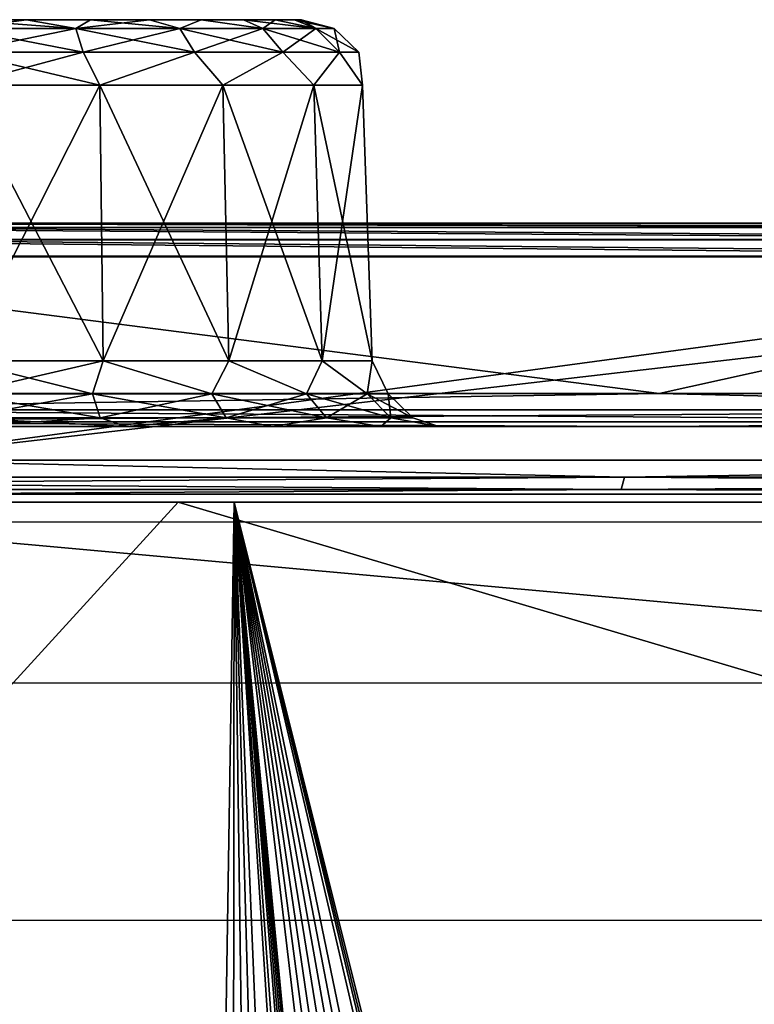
# Model space of a CAD drawing. Header units: millimetres. Extents: x -125 to 125, y -46 to 12.
# Tile 81 of 113: x 28.94 to 34.36, y 5.24 to 12.5. Entities that reach past the tile are written whole.
import ezdxf

# ---------------------------------------------------------------- set-up
doc = ezdxf.new("R2010")
doc.units = ezdxf.units.MM
doc.header["$LTSCALE"] = 26.699852
for name, color, linetype in [('1', 7, 'CONTINUOUS'), ('12', 7, 'CONTINUOUS'), ('180', 7, 'CONTINUOUS'), ('182', 7, 'CONTINUOUS'), ('183', 7, 'CONTINUOUS'), ('2', 7, 'CONTINUOUS'), ('25', 7, 'CONTINUOUS'), ('3', 7, 'CONTINUOUS'), ('35', 7, 'CONTINUOUS'), ('36', 7, 'CONTINUOUS'), ('4', 7, 'CONTINUOUS'), ('5', 7, 'CONTINUOUS'), ('54', 7, 'CONTINUOUS'), ('6', 7, 'CONTINUOUS'), ('67', 7, 'CONTINUOUS'), ('89', 7, 'CONTINUOUS'), ('90', 7, 'CONTINUOUS'), ('93', 7, 'CONTINUOUS'), ('94', 7, 'CONTINUOUS'), ('95', 7, 'CONTINUOUS'), ('97', 7, 'CONTINUOUS'), ('98', 7, 'CONTINUOUS')]:
    doc.layers.add(name, color=color, linetype=linetype)

msp = doc.modelspace()

# ---------------------------------------------------------------- linework, layer by layer
at = {"layer": '1', "linetype": 'Continuous'}
for points in [[(40.7359, 11, -118.0725), (-40.7359, 11, -118.0725), (0, 11, -117.6435), (40.7359, 11, -118.0725)], [(27.4376, 11, -121.8512), (-40.7359, 11, -118.0725), (40.7359, 11, -118.0725), (27.4376, 11, -121.8512)], [(-27.382, 11, 121.6075), (40.6533, 11, 117.8366), (-40.6533, 11, 117.8366), (-27.382, 11, 121.6075)], [(-40.6533, 11, 117.8366), (40.6533, 11, 117.8366), (0, 11, 117.6435), (-40.6533, 11, 117.8366)], [(27.3821, 11, 121.6075), (40.6533, 11, 117.8366), (-27.382, 11, 121.6075), (27.3821, 11, 121.6075)], [(12.9906, 11, -116.9241), (40.7359, 11, -118.0725), (0, 11, -117.6435), (12.9906, 11, -116.9241)], [(0, 11, 117.6435), (40.6533, 11, 117.8366), (12.9907, 11, 116.9241), (0, 11, 117.6435)], [(25.8224, 11, -114.7746), (40.7359, 11, -118.0725), (12.9906, 11, -116.9241), (25.8224, 11, -114.7746)], [(40.6533, 11, 117.8366), (53.4265, 11, 112.6222), (12.9907, 11, 116.9241), (40.6533, 11, 117.8366)], [(12.9907, 11, 116.9241), (53.4265, 11, 112.6222), (25.8225, 11, 114.7746), (12.9907, 11, 116.9241)], [(38.3384, 11, -111.2212), (53.535, 11, -112.8474), (25.8224, 11, -114.7746), (38.3384, 11, -111.2212)], [(53.535, 11, -112.8474), (40.7359, 11, -118.0725), (25.8224, 11, -114.7746), (53.535, 11, -112.8474)], [(25.8225, 11, 114.7746), (53.4265, 11, 112.6222), (38.3385, 11, 111.2212), (25.8225, 11, 114.7746)]]:
    msp.add_3dface(points, dxfattribs=at)
at = {"layer": '12', "linetype": 'Continuous'}
for points in [[(28.991, 12.5, 28.3868), (28.5, 12.5, 28.3385), (28.991, 12.5, 33.3245), (28.991, 12.5, 28.3868)], [(28.5, 12.5, 28.3385), (28.5, 12.5, 33.3728), (28.991, 12.5, 33.3245), (28.5, 12.5, 28.3385)], [(29.4632, 12.5, 28.5301), (28.991, 12.5, 28.3868), (29.4632, 12.5, 33.1812), (29.4632, 12.5, 28.5301)], [(29.4632, 12.5, 33.1812), (28.991, 12.5, 28.3868), (28.991, 12.5, 33.3245), (29.4632, 12.5, 33.1812)], [(29.8984, 12.5, 32.9486), (29.4632, 12.5, 28.5301), (29.4632, 12.5, 33.1812), (29.8984, 12.5, 32.9486)], [(29.8984, 12.5, 28.7627), (29.4632, 12.5, 28.5301), (29.8984, 12.5, 32.9486), (29.8984, 12.5, 28.7627)], [(30.2799, 12.5, 29.0757), (29.8984, 12.5, 28.7627), (30.2799, 12.5, 32.6356), (30.2799, 12.5, 29.0757)], [(30.2799, 12.5, 32.6356), (29.8984, 12.5, 28.7627), (29.8984, 12.5, 32.9486), (30.2799, 12.5, 32.6356)], [(30.5929, 12.5, 32.2541), (30.2799, 12.5, 29.0757), (30.2799, 12.5, 32.6356), (30.5929, 12.5, 32.2541)], [(30.5929, 12.5, 29.4571), (30.2799, 12.5, 29.0757), (30.5929, 12.5, 32.2541), (30.5929, 12.5, 29.4571)], [(30.8255, 12.5, 29.8923), (30.5929, 12.5, 29.4571), (30.8255, 12.5, 31.8189), (30.8255, 12.5, 29.8923)], [(30.8255, 12.5, 31.8189), (30.5929, 12.5, 29.4571), (30.5929, 12.5, 32.2541), (30.8255, 12.5, 31.8189)], [(30.9688, 12.5, 31.3467), (30.8255, 12.5, 29.8923), (30.8255, 12.5, 31.8189), (30.9688, 12.5, 31.3467)], [(30.9688, 12.5, 30.3646), (30.8255, 12.5, 29.8923), (30.9688, 12.5, 31.3467), (30.9688, 12.5, 30.3646)], [(31.0172, 12.5, 30.8556), (30.9688, 12.5, 30.3646), (30.9688, 12.5, 31.3467), (31.0172, 12.5, 30.8556)]]:
    msp.add_3dface(points, dxfattribs=at)
at = {"layer": '180', "color": 2, "linetype": 'Continuous'}
for points in [[(30.111, 8.9417, 119.4058), (27.2872, 5.8556, 119.5529), (16.7825, 8.9417, 121.9949), (30.111, 8.9417, 119.4058)], [(40.5013, 5.8556, 115.746), (27.2872, 5.8556, 119.5529), (30.111, 8.9417, 119.4058), (40.5013, 5.8556, 115.746)], [(43.0735, 8.9417, 115.365), (40.5013, 5.8556, 115.746), (30.111, 8.9417, 119.4058), (43.0735, 8.9417, 115.365)]]:
    msp.add_3dface(points, dxfattribs=at)
at = {"layer": '182', "color": 253, "linetype": 'Continuous', "true_color": 0xa2afbf}
for points in [[(41.2848, 8.9417, -117.9854), (28.1383, -44.6453, -120.8316), (27.8151, 8.9417, -121.866), (41.2848, 8.9417, -117.9854)], [(28.8841, -44.9161, -120.6506), (28.1383, -44.6453, -120.8316), (41.2848, 8.9417, -117.9854), (28.8841, -44.9161, -120.6506)], [(29.6663, -45.0635, -120.458), (28.8841, -44.9161, -120.6506), (41.2848, 8.9417, -117.9854), (29.6663, -45.0635, -120.458)], [(30.4633, -45.0823, -120.2586), (29.6663, -45.0635, -120.458), (41.2848, 8.9417, -117.9854), (30.4633, -45.0823, -120.2586)], [(31.2528, -44.9719, -120.0578), (30.4633, -45.0823, -120.2586), (41.2848, 8.9417, -117.9854), (31.2528, -44.9719, -120.0578)], [(32.0123, -44.7358, -119.8618), (31.2528, -44.9719, -120.0578), (41.2848, 8.9417, -117.9854), (32.0123, -44.7358, -119.8618)], [(32.7206, -44.3819, -119.6768), (32.0123, -44.7358, -119.8618), (41.2848, 8.9417, -117.9854), (32.7206, -44.3819, -119.6768)], [(33.9205, -43.3599, -119.3608), (32.7206, -44.3819, -119.6768), (41.2848, 8.9417, -117.9854), (33.9205, -43.3599, -119.3608)], [(34.26, -43.0915, -119.2687), (33.9205, -43.3599, -119.3608), (41.2848, 8.9417, -117.9854), (34.26, -43.0915, -119.2687)], [(34.465, -43.0117, -119.211), (34.26, -43.0915, -119.2687), (41.2848, 8.9417, -117.9854), (34.465, -43.0117, -119.211)]]:
    msp.add_3dface(points, dxfattribs=at)
at = {"layer": '183', "color": 253, "linetype": 'Continuous', "true_color": 0xa2afbf}
for points in [[(30.5242, 8.9417, 121.2158), (16.9904, 8.9417, 123.8399), (29.6699, -45.0638, 120.4571), (30.5242, 8.9417, 121.2158)], [(29.6699, -45.0638, 120.4571), (16.9904, 8.9417, 123.8399), (28.889, -44.9175, 120.6494), (29.6699, -45.0638, 120.4571)], [(30.4662, -45.0822, 120.2579), (30.5242, 8.9417, 121.2158), (29.6699, -45.0638, 120.4571), (30.4662, -45.0822, 120.2579)], [(31.2557, -44.9713, 120.0571), (30.5242, 8.9417, 121.2158), (30.4662, -45.0822, 120.2579), (31.2557, -44.9713, 120.0571)], [(43.6866, 8.9417, 117.1174), (30.5242, 8.9417, 121.2158), (43.3349, -42.3322, 116.2934), (43.6866, 8.9417, 117.1174)], [(43.3349, -42.3322, 116.2934), (30.5242, 8.9417, 121.2158), (43.1175, -42.3739, 116.3733), (43.3349, -42.3322, 116.2934)], [(43.1175, -42.3739, 116.3733), (30.5242, 8.9417, 121.2158), (42.9152, -42.4568, 116.4465), (43.1175, -42.3739, 116.3733)], [(42.9152, -42.4568, 116.4465), (30.5242, 8.9417, 121.2158), (42.5812, -42.7303, 116.564), (42.9152, -42.4568, 116.4465)], [(42.5812, -42.7303, 116.564), (30.5242, 8.9417, 121.2158), (41.411, -43.764, 116.9657), (42.5812, -42.7303, 116.564)], [(41.411, -43.764, 116.9657), (30.5242, 8.9417, 121.2158), (40.7078, -44.1324, 117.2055), (41.411, -43.764, 116.9657)], [(40.7078, -44.1324, 117.2055), (30.5242, 8.9417, 121.2158), (39.9498, -44.3837, 117.4614), (40.7078, -44.1324, 117.2055)], [(39.9498, -44.3837, 117.4614), (30.5242, 8.9417, 121.2158), (39.159, -44.5089, 117.7251), (39.9498, -44.3837, 117.4614)], [(39.159, -44.5089, 117.7251), (30.5242, 8.9417, 121.2158), (38.3593, -44.504, 117.9882), (39.159, -44.5089, 117.7251)], [(38.3593, -44.504, 117.9882), (30.5242, 8.9417, 121.2158), (37.5739, -44.3699, 118.2431), (38.3593, -44.504, 117.9882)], [(37.5739, -44.3699, 118.2431), (30.5242, 8.9417, 121.2158), (36.8249, -44.1124, 118.4832), (37.5739, -44.3699, 118.2431)], [(36.8249, -44.1124, 118.4832), (30.5242, 8.9417, 121.2158), (35.4988, -43.2558, 118.9028), (36.8249, -44.1124, 118.4832)], [(35.4988, -43.2558, 118.9028), (30.5242, 8.9417, 121.2158), (35.3217, -43.1253, 118.958), (35.4988, -43.2558, 118.9028)], [(35.3217, -43.1253, 118.958), (30.5242, 8.9417, 121.2158), (35.1211, -43.0322, 119.019), (35.3217, -43.1253, 118.958)], [(35.1211, -43.0322, 119.019), (30.5242, 8.9417, 121.2158), (34.9052, -42.981, 119.0835), (35.1211, -43.0322, 119.019)], [(34.9052, -42.981, 119.0835), (30.5242, 8.9417, 121.2158), (34.6835, -42.9741, 119.1483), (34.9052, -42.981, 119.0835)], [(34.6835, -42.9741, 119.1483), (30.5242, 8.9417, 121.2158), (34.2616, -43.0906, 119.2682), (34.6835, -42.9741, 119.1483)], [(34.2616, -43.0906, 119.2682), (30.5242, 8.9417, 121.2158), (33.9205, -43.3599, 119.3608), (34.2616, -43.0906, 119.2682)], [(33.9205, -43.3599, 119.3608), (30.5242, 8.9417, 121.2158), (32.7258, -44.3788, 119.6754), (33.9205, -43.3599, 119.3608)], [(32.7258, -44.3788, 119.6754), (30.5242, 8.9417, 121.2158), (32.0161, -44.7343, 119.8608), (32.7258, -44.3788, 119.6754)], [(32.0161, -44.7343, 119.8608), (30.5242, 8.9417, 121.2158), (31.2557, -44.9713, 120.0571), (32.0161, -44.7343, 119.8608)]]:
    msp.add_3dface(points, dxfattribs=at)
at = {"layer": '2', "linetype": 'Continuous'}
for points in [[(-117.1172, 9.5), (117.1172, 9.5), (116.3253, 9.5, -13.5962), (-117.1172, 9.5)], [(-116.3253, 9.5, 13.5962), (117.1172, 9.5), (-117.1172, 9.5), (-116.3253, 9.5, 13.5962)], [(-116.3253, 9.5, -13.5962), (-117.1172, 9.5), (116.3253, 9.5, -13.5962), (-116.3253, 9.5, -13.5962)], [(116.3253, 9.5, 13.5962), (117.1172, 9.5), (-116.3253, 9.5, 13.5962), (116.3253, 9.5, 13.5962)], [(-113.9603, 9.5, 27.0088), (116.3253, 9.5, 13.5962), (-116.3253, 9.5, 13.5962), (-113.9603, 9.5, 27.0088)], [(113.9603, 9.5, -27.0088), (-116.3253, 9.5, -13.5962), (116.3253, 9.5, -13.5962), (113.9603, 9.5, -27.0088)], [(-113.9603, 9.5, -27.0088), (-116.3253, 9.5, -13.5962), (113.9603, 9.5, -27.0088), (-113.9603, 9.5, -27.0088)], [(-110.0542, 9.5, 40.0562), (113.9603, 9.5, 27.0088), (-113.9603, 9.5, 27.0088), (-110.0542, 9.5, 40.0562)], [(113.9603, 9.5, 27.0088), (116.3253, 9.5, 13.5962), (-113.9603, 9.5, 27.0088), (113.9603, 9.5, 27.0088)], [(110.0542, 9.5, -40.0562), (-113.9603, 9.5, -27.0088), (113.9603, 9.5, -27.0088), (110.0542, 9.5, -40.0562)], [(-110.0542, 9.5, -40.0562), (-113.9603, 9.5, -27.0088), (110.0542, 9.5, -40.0562), (-110.0542, 9.5, -40.0562)], [(104.6598, 9.5, -52.5619), (-110.0542, 9.5, -40.0562), (110.0542, 9.5, -40.0562), (104.6598, 9.5, -52.5619)], [(-104.6598, 9.5, 52.5619), (110.0542, 9.5, 40.0562), (-110.0542, 9.5, 40.0562), (-104.6598, 9.5, 52.5619)], [(110.0542, 9.5, 40.0562), (113.9603, 9.5, 27.0088), (-110.0542, 9.5, 40.0562), (110.0542, 9.5, 40.0562)], [(-104.6598, 9.5, -52.5619), (-110.0542, 9.5, -40.0562), (104.6598, 9.5, -52.5619), (-104.6598, 9.5, -52.5619)], [(97.8501, 9.5, -64.3568), (-104.6598, 9.5, -52.5619), (104.6598, 9.5, -52.5619), (97.8501, 9.5, -64.3568)], [(-97.8501, 9.5, -64.3568), (-104.6598, 9.5, -52.5619), (97.8501, 9.5, -64.3568), (-97.8501, 9.5, -64.3568)], [(-97.8501, 9.5, 64.3568), (104.6598, 9.5, 52.5619), (-104.6598, 9.5, 52.5619), (-97.8501, 9.5, 64.3568)], [(104.6598, 9.5, 52.5619), (110.0542, 9.5, 40.0562), (-104.6598, 9.5, 52.5619), (104.6598, 9.5, 52.5619)], [(-89.7171, 9.5, -75.2814), (-97.8501, 9.5, -64.3568), (89.7171, 9.5, -75.2814), (-89.7171, 9.5, -75.2814)], [(89.7171, 9.5, -75.2814), (-97.8501, 9.5, -64.3568), (97.8501, 9.5, -64.3568), (89.7171, 9.5, -75.2814)], [(-89.7171, 9.5, 75.2814), (97.8501, 9.5, 64.3568), (-97.8501, 9.5, 64.3568), (-89.7171, 9.5, 75.2814)], [(97.8501, 9.5, 64.3568), (104.6598, 9.5, 52.5619), (-97.8501, 9.5, 64.3568), (97.8501, 9.5, 64.3568)], [(80.3708, 9.5, -85.1879), (-89.7171, 9.5, -75.2814), (89.7171, 9.5, -75.2814), (80.3708, 9.5, -85.1879)], [(-80.3708, 9.5, -85.1879), (-89.7171, 9.5, -75.2814), (80.3708, 9.5, -85.1879), (-80.3708, 9.5, -85.1879)], [(-80.3708, 9.5, 85.1879), (89.7171, 9.5, 75.2814), (-89.7171, 9.5, 75.2814), (-80.3708, 9.5, 85.1879)], [(89.7171, 9.5, 75.2814), (97.8501, 9.5, 64.3568), (-89.7171, 9.5, 75.2814), (89.7171, 9.5, 75.2814)], [(69.9376, 9.5, -93.9423), (-80.3708, 9.5, -85.1879), (80.3708, 9.5, -85.1879), (69.9376, 9.5, -93.9423)], [(-69.9376, 9.5, -93.9423), (-80.3708, 9.5, -85.1879), (69.9376, 9.5, -93.9423), (-69.9376, 9.5, -93.9423)], [(80.3708, 9.5, 85.1879), (89.7171, 9.5, 75.2814), (-80.3708, 9.5, 85.1879), (80.3708, 9.5, 85.1879)], [(-69.9376, 9.5, 93.9423), (80.3708, 9.5, 85.1879), (-80.3708, 9.5, 85.1879), (-69.9376, 9.5, 93.9423)], [(58.5587, 9.5, -101.4264), (-69.9376, 9.5, -93.9423), (69.9376, 9.5, -93.9423), (58.5587, 9.5, -101.4264)], [(-58.5587, 9.5, -101.4264), (-69.9376, 9.5, -93.9423), (58.5587, 9.5, -101.4264), (-58.5587, 9.5, -101.4264)], [(69.9376, 9.5, 93.9423), (80.3708, 9.5, 85.1879), (-69.9376, 9.5, 93.9423), (69.9376, 9.5, 93.9423)], [(-58.5587, 9.5, 101.4264), (69.9376, 9.5, 93.9423), (-69.9376, 9.5, 93.9423), (-58.5587, 9.5, 101.4264)], [(-46.3878, 9.5, -107.5389), (-58.5587, 9.5, -101.4264), (46.3878, 9.5, -107.5389), (-46.3878, 9.5, -107.5389)], [(46.3878, 9.5, -107.5389), (-58.5587, 9.5, -101.4264), (58.5587, 9.5, -101.4264), (46.3878, 9.5, -107.5389)], [(-46.3878, 9.5, 107.5389), (58.5587, 9.5, 101.4264), (-58.5587, 9.5, 101.4264), (-46.3878, 9.5, 107.5389)], [(58.5587, 9.5, 101.4264), (69.9376, 9.5, 93.9423), (-58.5587, 9.5, 101.4264), (58.5587, 9.5, 101.4264)], [(-33.5896, 9.5, -112.197), (-46.3878, 9.5, -107.5389), (33.5896, 9.5, -112.197), (-33.5896, 9.5, -112.197)], [(33.5896, 9.5, -112.197), (-46.3878, 9.5, -107.5389), (46.3878, 9.5, -107.5389), (33.5896, 9.5, -112.197)], [(-33.5896, 9.5, 112.197), (46.3878, 9.5, 107.5389), (-46.3878, 9.5, 107.5389), (-33.5896, 9.5, 112.197)], [(46.3878, 9.5, 107.5389), (58.5587, 9.5, 101.4264), (-46.3878, 9.5, 107.5389), (46.3878, 9.5, 107.5389)], [(20.3372, 9.5, -115.3379), (-33.5896, 9.5, -112.197), (33.5896, 9.5, -112.197), (20.3372, 9.5, -115.3379)], [(-20.3372, 9.5, 115.3379), (33.5896, 9.5, 112.197), (-33.5896, 9.5, 112.197), (-20.3372, 9.5, 115.3379)], [(33.5896, 9.5, 112.197), (46.3878, 9.5, 107.5389), (-33.5896, 9.5, 112.197), (33.5896, 9.5, 112.197)], [(20.3372, 9.5, 115.3379), (33.5896, 9.5, 112.197), (-20.3372, 9.5, 115.3379), (20.3372, 9.5, 115.3379)]]:
    msp.add_3dface(points, dxfattribs=at)
at = {"layer": '25', "linetype": 'Continuous'}
for points in [[(28.5, 9.9826, 27.7677), (29.5318, 12.0174, 28.0207), (29.5561, 9.9826, 27.954), (28.5, 9.9826, 27.7677)], [(28.5, 12.0174, 27.8388), (29.5318, 12.0174, 28.0207), (28.5, 9.9826, 27.7677), (28.5, 12.0174, 27.8388)], [(29.5561, 9.9826, 33.7573), (28.5, 12.0174, 33.8725), (28.5, 9.9826, 33.9436), (29.5561, 9.9826, 33.7573)], [(29.5318, 12.0174, 33.6906), (28.5, 12.0174, 33.8725), (29.5561, 9.9826, 33.7573), (29.5318, 12.0174, 33.6906)], [(29.5318, 12.0174, 28.0207), (30.4392, 12.0174, 28.5446), (29.5561, 9.9826, 27.954), (29.5318, 12.0174, 28.0207)], [(30.4849, 9.9826, 33.2211), (29.5318, 12.0174, 33.6906), (29.5561, 9.9826, 33.7573), (30.4849, 9.9826, 33.2211)], [(30.4392, 12.0174, 33.1667), (29.5318, 12.0174, 33.6906), (30.4849, 9.9826, 33.2211), (30.4392, 12.0174, 33.1667)], [(29.5561, 9.9826, 27.954), (30.4392, 12.0174, 28.5446), (30.4849, 9.9826, 28.4902), (29.5561, 9.9826, 27.954)], [(30.4392, 12.0174, 28.5446), (31.1127, 12.0174, 29.3472), (30.4849, 9.9826, 28.4902), (30.4392, 12.0174, 28.5446)], [(31.1742, 9.9826, 32.3996), (30.4392, 12.0174, 33.1667), (30.4849, 9.9826, 33.2211), (31.1742, 9.9826, 32.3996)], [(31.1127, 12.0174, 32.3641), (30.4392, 12.0174, 33.1667), (31.1742, 9.9826, 32.3996), (31.1127, 12.0174, 32.3641)], [(30.4849, 9.9826, 28.4902), (31.1127, 12.0174, 29.3472), (31.1742, 9.9826, 29.3117), (30.4849, 9.9826, 28.4902)], [(31.471, 12.0174, 31.3795), (31.1127, 12.0174, 32.3641), (31.541, 9.9826, 31.3919), (31.471, 12.0174, 31.3795)], [(31.541, 9.9826, 31.3919), (31.1127, 12.0174, 32.3641), (31.1742, 9.9826, 32.3996), (31.541, 9.9826, 31.3919)], [(31.1127, 12.0174, 29.3472), (31.471, 12.0174, 30.3318), (31.1742, 9.9826, 29.3117), (31.1127, 12.0174, 29.3472)], [(31.1742, 9.9826, 29.3117), (31.471, 12.0174, 30.3318), (31.541, 9.9826, 30.3194), (31.1742, 9.9826, 29.3117)], [(31.471, 12.0174, 30.3318), (31.471, 12.0174, 31.3795), (31.541, 9.9826, 30.3194), (31.471, 12.0174, 30.3318)], [(31.541, 9.9826, 30.3194), (31.471, 12.0174, 31.3795), (31.541, 9.9826, 31.3919), (31.541, 9.9826, 30.3194)]]:
    msp.add_3dface(points, dxfattribs=at)
at = {"layer": '3', "linetype": 'Continuous'}
for points in [[(-123.8684, 9, 13.9564), (-124.6521, 9), (123.8684, 9, 13.9564), (-123.8684, 9, 13.9564)], [(-124.6521, 9), (124.6521, 9), (123.8684, 9, 13.9564), (-124.6521, 9)], [(-123.8684, 9, -13.9564), (124.6521, 9), (-124.6521, 9), (-123.8684, 9, -13.9564)], [(123.8684, 9, -13.9564), (124.6521, 9), (-123.8684, 9, -13.9564), (123.8684, 9, -13.9564)], [(121.5269, 9, 27.7375), (-123.8684, 9, 13.9564), (123.8684, 9, 13.9564), (121.5269, 9, 27.7375)], [(-121.5269, 9, 27.7375), (-123.8684, 9, 13.9564), (121.5269, 9, 27.7375), (-121.5269, 9, 27.7375)], [(-121.5269, 9, -27.7375), (123.8684, 9, -13.9564), (-123.8684, 9, -13.9564), (-121.5269, 9, -27.7375)], [(117.6571, 9, 41.1698), (-121.5269, 9, 27.7375), (121.5269, 9, 27.7375), (117.6571, 9, 41.1698)], [(-117.6571, 9, 41.1698), (-121.5269, 9, 27.7375), (117.6571, 9, 41.1698), (-117.6571, 9, 41.1698)], [(-117.6571, 9, -41.1698), (121.5269, 9, -27.7375), (-121.5269, 9, -27.7375), (-117.6571, 9, -41.1698)], [(121.5269, 9, -27.7375), (123.8684, 9, -13.9564), (-121.5269, 9, -27.7375), (121.5269, 9, -27.7375)], [(112.3078, 9, 54.0843), (-117.6571, 9, 41.1698), (117.6571, 9, 41.1698), (112.3078, 9, 54.0843)], [(-112.3078, 9, 54.0843), (-117.6571, 9, 41.1698), (112.3078, 9, 54.0843), (-112.3078, 9, 54.0843)], [(-112.3078, 9, -54.0843), (117.6571, 9, -41.1698), (-117.6571, 9, -41.1698), (-112.3078, 9, -54.0843)], [(117.6571, 9, -41.1698), (121.5269, 9, -27.7375), (-117.6571, 9, -41.1698), (117.6571, 9, -41.1698)], [(105.5461, 9, 66.3187), (-112.3078, 9, 54.0843), (112.3078, 9, 54.0843), (105.5461, 9, 66.3187)], [(-105.5461, 9, 66.3187), (-112.3078, 9, 54.0843), (105.5461, 9, 66.3187), (-105.5461, 9, 66.3187)], [(-105.5461, 9, -66.3187), (112.3078, 9, -54.0843), (-112.3078, 9, -54.0843), (-105.5461, 9, -66.3187)], [(112.3078, 9, -54.0843), (117.6571, 9, -41.1698), (-112.3078, 9, -54.0843), (112.3078, 9, -54.0843)], [(97.4571, 9, 77.7192), (-105.5461, 9, 66.3187), (105.5461, 9, 66.3187), (97.4571, 9, 77.7192)], [(-97.4571, 9, 77.7192), (-105.5461, 9, 66.3187), (97.4571, 9, 77.7192), (-97.4571, 9, 77.7192)], [(-97.4571, 9, -77.7192), (105.5461, 9, -66.3187), (-105.5461, 9, -66.3187), (-97.4571, 9, -77.7192)], [(105.5461, 9, -66.3187), (112.3078, 9, -54.0843), (-105.5461, 9, -66.3187), (105.5461, 9, -66.3187)], [(88.1425, 9, 88.1423), (-97.4571, 9, 77.7192), (97.4571, 9, 77.7192), (88.1425, 9, 88.1423)], [(-88.1425, 9, 88.1423), (-97.4571, 9, 77.7192), (88.1425, 9, 88.1423), (-88.1425, 9, 88.1423)], [(97.4571, 9, -77.7192), (105.5461, 9, -66.3187), (-97.4571, 9, -77.7192), (97.4571, 9, -77.7192)], [(-88.1425, 9, -88.1423), (97.4571, 9, -77.7192), (-97.4571, 9, -77.7192), (-88.1425, 9, -88.1423)], [(77.7194, 9, 97.4569), (-88.1425, 9, 88.1423), (88.1425, 9, 88.1423), (77.7194, 9, 97.4569)], [(-77.7194, 9, 97.4569), (-88.1425, 9, 88.1423), (77.7194, 9, 97.4569), (-77.7194, 9, 97.4569)], [(88.1425, 9, -88.1423), (97.4571, 9, -77.7192), (-88.1425, 9, -88.1423), (88.1425, 9, -88.1423)], [(-77.7194, 9, -97.4569), (88.1425, 9, -88.1423), (-88.1425, 9, -88.1423), (-77.7194, 9, -97.4569)], [(66.319, 9, 105.5459), (-77.7194, 9, 97.4569), (77.7194, 9, 97.4569), (66.319, 9, 105.5459)], [(-66.319, 9, 105.5459), (-77.7194, 9, 97.4569), (66.319, 9, 105.5459), (-66.319, 9, 105.5459)], [(-66.319, 9, -105.5459), (77.7194, 9, -97.4569), (-77.7194, 9, -97.4569), (-66.319, 9, -105.5459)], [(77.7194, 9, -97.4569), (88.1425, 9, -88.1423), (-77.7194, 9, -97.4569), (77.7194, 9, -97.4569)], [(54.0846, 9, 112.3076), (-66.319, 9, 105.5459), (66.319, 9, 105.5459), (54.0846, 9, 112.3076)], [(-54.0846, 9, 112.3076), (-66.319, 9, 105.5459), (54.0846, 9, 112.3076), (-54.0846, 9, 112.3076)], [(-54.0846, 9, -112.3076), (66.319, 9, -105.5459), (-66.319, 9, -105.5459), (-54.0846, 9, -112.3076)], [(66.319, 9, -105.5459), (77.7194, 9, -97.4569), (-66.319, 9, -105.5459), (66.319, 9, -105.5459)], [(41.1701, 9, 117.657), (-54.0846, 9, 112.3076), (54.0846, 9, 112.3076), (41.1701, 9, 117.657)], [(-41.1701, 9, 117.657), (-54.0846, 9, 112.3076), (41.1701, 9, 117.657), (-41.1701, 9, 117.657)], [(-41.1701, 9, -117.657), (54.0846, 9, -112.3076), (-54.0846, 9, -112.3076), (-41.1701, 9, -117.657)], [(54.0846, 9, -112.3076), (66.319, 9, -105.5459), (-54.0846, 9, -112.3076), (54.0846, 9, -112.3076)], [(27.7378, 9, 121.5268), (-41.1701, 9, 117.657), (41.1701, 9, 117.657), (27.7378, 9, 121.5268)], [(-27.7378, 9, -121.5268), (41.1701, 9, -117.657), (-41.1701, 9, -117.657), (-27.7378, 9, -121.5268)], [(41.1701, 9, -117.657), (54.0846, 9, -112.3076), (-41.1701, 9, -117.657), (41.1701, 9, -117.657)], [(27.7378, 9, -121.5268), (41.1701, 9, -117.657), (-27.7378, 9, -121.5268), (27.7378, 9, -121.5268)]]:
    msp.add_3dface(points, dxfattribs=at)
at = {"layer": '35', "linetype": 'Continuous'}
for points in [[(20.3806, 9.7435, -115.584), (33.6613, 9.7435, -112.4364), (25.7614, 10.7565, -114.5322), (20.3806, 9.7435, -115.584)], [(25.7614, 10.7565, -114.5322), (33.6613, 9.7435, -112.4364), (38.2479, 10.7565, -110.9881), (25.7614, 10.7565, -114.5322)], [(33.6613, 9.7435, -112.4364), (46.4867, 9.7435, -107.7684), (38.2479, 10.7565, -110.9881), (33.6613, 9.7435, -112.4364)]]:
    msp.add_3dface(points, dxfattribs=at)
at = {"layer": '36', "linetype": 'Continuous'}
for points in [[(20.3806, 9.7435, 115.584), (25.7614, 10.7565, 114.5322), (33.6613, 9.7435, 112.4364), (20.3806, 9.7435, 115.584)], [(25.7614, 10.7565, 114.5322), (38.2479, 10.7565, 110.9881), (33.6613, 9.7435, 112.4364), (25.7614, 10.7565, 114.5322)], [(33.6613, 9.7435, 112.4364), (38.2479, 10.7565, 110.9881), (46.4867, 9.7435, 107.7684), (33.6613, 9.7435, 112.4364)]]:
    msp.add_3dface(points, dxfattribs=at)
at = {"layer": '4', "linetype": 'Continuous'}
for points in [[(40.273, 7.6066, 115.0938), (27.18, 8.7934, 119.0832), (27.1334, 7.6066, 118.8792), (40.273, 7.6066, 115.0938)], [(40.3422, 8.7934, 115.2913), (27.18, 8.7934, 119.0832), (40.273, 7.6066, 115.0938), (40.3422, 8.7934, 115.2913)]]:
    msp.add_3dface(points, dxfattribs=at)
at = {"layer": '5', "linetype": 'Continuous'}
for points in [[(27.4376, 11, -121.8512), (40.7359, 11, -118.0725), (27.7933, 9.25, -121.7706), (27.4376, 11, -121.8512)], [(27.7933, 9.25, -121.7706), (40.7359, 11, -118.0725), (41.2526, 9.25, -117.893), (27.7933, 9.25, -121.7706)]]:
    msp.add_3dface(points, dxfattribs=at)
at = {"layer": '54', "linetype": 'Continuous'}
for points in [[(28.5, 12.5, 28.3385), (28.991, 12.5, 28.3868), (28.5, 12.436, 28.0938), (28.5, 12.5, 28.3385)], [(28.5, 12.5, 33.3728), (28.5, 12.436, 33.6175), (29.3535, 12.436, 33.4823), (28.5, 12.5, 33.3728)], [(28.991, 12.5, 33.3245), (28.5, 12.5, 33.3728), (29.3535, 12.436, 33.4823), (28.991, 12.5, 33.3245)], [(28.5, 12.436, 28.0938), (28.991, 12.5, 28.3868), (29.3535, 12.436, 28.2289), (28.5, 12.436, 28.0938)], [(28.991, 12.5, 28.3868), (29.4632, 12.5, 28.5301), (29.3535, 12.436, 28.2289), (28.991, 12.5, 28.3868)], [(29.4632, 12.5, 33.1812), (28.991, 12.5, 33.3245), (29.3535, 12.436, 33.4823), (29.4632, 12.5, 33.1812)], [(29.3535, 12.436, 28.2289), (29.8984, 12.5, 28.7627), (30.1234, 12.436, 28.6212), (29.3535, 12.436, 28.2289)], [(29.4632, 12.5, 28.5301), (29.8984, 12.5, 28.7627), (29.3535, 12.436, 28.2289), (29.4632, 12.5, 28.5301)], [(30.1234, 12.436, 33.0901), (29.4632, 12.5, 33.1812), (29.3535, 12.436, 33.4823), (30.1234, 12.436, 33.0901)], [(29.8984, 12.5, 32.9486), (29.4632, 12.5, 33.1812), (30.1234, 12.436, 33.0901), (29.8984, 12.5, 32.9486)], [(30.2799, 12.5, 32.6356), (29.8984, 12.5, 32.9486), (30.1234, 12.436, 33.0901), (30.2799, 12.5, 32.6356)], [(29.8984, 12.5, 28.7627), (30.2799, 12.5, 29.0757), (30.1234, 12.436, 28.6212), (29.8984, 12.5, 28.7627)], [(30.1234, 12.436, 28.6212), (30.2799, 12.5, 29.0757), (30.7344, 12.436, 29.2323), (30.1234, 12.436, 28.6212)], [(30.7344, 12.436, 32.479), (30.2799, 12.5, 32.6356), (30.1234, 12.436, 33.0901), (30.7344, 12.436, 32.479)], [(30.5929, 12.5, 32.2541), (30.2799, 12.5, 32.6356), (30.7344, 12.436, 32.479), (30.5929, 12.5, 32.2541)], [(30.2799, 12.5, 29.0757), (30.5929, 12.5, 29.4571), (30.7344, 12.436, 29.2323), (30.2799, 12.5, 29.0757)], [(31.1267, 12.436, 31.7091), (30.5929, 12.5, 32.2541), (30.7344, 12.436, 32.479), (31.1267, 12.436, 31.7091)], [(30.8255, 12.5, 31.8189), (30.5929, 12.5, 32.2541), (31.1267, 12.436, 31.7091), (30.8255, 12.5, 31.8189)], [(30.5929, 12.5, 29.4571), (30.8255, 12.5, 29.8923), (30.7344, 12.436, 29.2323), (30.5929, 12.5, 29.4571)], [(30.7344, 12.436, 29.2323), (30.8255, 12.5, 29.8923), (31.1267, 12.436, 30.0022), (30.7344, 12.436, 29.2323)], [(30.9688, 12.5, 31.3467), (30.8255, 12.5, 31.8189), (31.1267, 12.436, 31.7091), (30.9688, 12.5, 31.3467)], [(30.8255, 12.5, 29.8923), (30.9688, 12.5, 30.3646), (31.1267, 12.436, 30.0022), (30.8255, 12.5, 29.8923)], [(30.9688, 12.5, 30.3646), (31.0172, 12.5, 30.8556), (31.1267, 12.436, 30.0022), (30.9688, 12.5, 30.3646)], [(31.0172, 12.5, 30.8556), (30.9688, 12.5, 31.3467), (31.2619, 12.436, 30.8556), (31.0172, 12.5, 30.8556)], [(31.2619, 12.436, 30.8556), (30.9688, 12.5, 31.3467), (31.1267, 12.436, 31.7091), (31.2619, 12.436, 30.8556)], [(31.1267, 12.436, 30.0022), (31.0172, 12.5, 30.8556), (31.2619, 12.436, 30.8556), (31.1267, 12.436, 30.0022)], [(29.3535, 12.436, 33.4823), (28.5, 12.436, 33.6175), (29.4098, 12.26, 33.6558), (29.3535, 12.436, 33.4823)], [(28.5, 12.436, 33.6175), (28.5, 12.26, 33.7999), (29.4098, 12.26, 33.6558), (28.5, 12.436, 33.6175)], [(28.5, 12.26, 27.9114), (29.3535, 12.436, 28.2289), (29.4098, 12.26, 28.0555), (28.5, 12.26, 27.9114)], [(28.5, 12.26, 27.9114), (28.5, 12.436, 28.0938), (29.3535, 12.436, 28.2289), (28.5, 12.26, 27.9114)], [(29.3535, 12.436, 28.2289), (30.1234, 12.436, 28.6212), (29.4098, 12.26, 28.0555), (29.3535, 12.436, 28.2289)], [(30.2306, 12.26, 33.2376), (29.3535, 12.436, 33.4823), (29.4098, 12.26, 33.6558), (30.2306, 12.26, 33.2376)], [(30.1234, 12.436, 33.0901), (29.3535, 12.436, 33.4823), (30.2306, 12.26, 33.2376), (30.1234, 12.436, 33.0901)], [(29.4098, 12.26, 28.0555), (30.1234, 12.436, 28.6212), (30.2306, 12.26, 28.4737), (29.4098, 12.26, 28.0555)], [(30.1234, 12.436, 28.6212), (30.7344, 12.436, 29.2323), (30.2306, 12.26, 28.4737), (30.1234, 12.436, 28.6212)], [(30.8819, 12.26, 32.5862), (30.1234, 12.436, 33.0901), (30.2306, 12.26, 33.2376), (30.8819, 12.26, 32.5862)], [(30.7344, 12.436, 32.479), (30.1234, 12.436, 33.0901), (30.8819, 12.26, 32.5862), (30.7344, 12.436, 32.479)], [(30.2306, 12.26, 28.4737), (30.7344, 12.436, 29.2323), (30.8819, 12.26, 29.1251), (30.2306, 12.26, 28.4737)], [(30.7344, 12.436, 29.2323), (31.1267, 12.436, 30.0022), (30.8819, 12.26, 29.1251), (30.7344, 12.436, 29.2323)], [(31.3001, 12.26, 31.7655), (30.7344, 12.436, 32.479), (30.8819, 12.26, 32.5862), (31.3001, 12.26, 31.7655)], [(31.1267, 12.436, 31.7091), (30.7344, 12.436, 32.479), (31.3001, 12.26, 31.7655), (31.1267, 12.436, 31.7091)], [(30.8819, 12.26, 29.1251), (31.1267, 12.436, 30.0022), (31.3001, 12.26, 29.9458), (30.8819, 12.26, 29.1251)], [(31.2619, 12.436, 30.8556), (31.1267, 12.436, 31.7091), (31.4442, 12.26, 30.8556), (31.2619, 12.436, 30.8556)], [(31.1267, 12.436, 30.0022), (31.2619, 12.436, 30.8556), (31.3001, 12.26, 29.9458), (31.1267, 12.436, 30.0022)], [(31.4442, 12.26, 30.8556), (31.1267, 12.436, 31.7091), (31.3001, 12.26, 31.7655), (31.4442, 12.26, 30.8556)], [(31.3001, 12.26, 29.9458), (31.2619, 12.436, 30.8556), (31.4442, 12.26, 30.8556), (31.3001, 12.26, 29.9458)], [(29.5318, 12.0174, 28.0207), (28.5, 12.0174, 27.8388), (29.4098, 12.26, 28.0555), (29.5318, 12.0174, 28.0207)], [(28.5, 12.0174, 33.8725), (29.5318, 12.0174, 33.6906), (28.5, 12.26, 33.7999), (28.5, 12.0174, 33.8725)], [(28.5, 12.26, 33.7999), (29.5318, 12.0174, 33.6906), (29.4098, 12.26, 33.6558), (28.5, 12.26, 33.7999)], [(28.5, 12.0174, 27.8388), (28.5, 12.26, 27.9114), (29.4098, 12.26, 28.0555), (28.5, 12.0174, 27.8388)], [(29.5318, 12.0174, 33.6906), (30.2306, 12.26, 33.2376), (29.4098, 12.26, 33.6558), (29.5318, 12.0174, 33.6906)], [(29.5318, 12.0174, 28.0207), (29.4098, 12.26, 28.0555), (30.2306, 12.26, 28.4737), (29.5318, 12.0174, 28.0207)], [(30.4392, 12.0174, 28.5446), (29.5318, 12.0174, 28.0207), (30.2306, 12.26, 28.4737), (30.4392, 12.0174, 28.5446)], [(29.5318, 12.0174, 33.6906), (30.4392, 12.0174, 33.1667), (30.2306, 12.26, 33.2376), (29.5318, 12.0174, 33.6906)], [(30.4392, 12.0174, 28.5446), (30.2306, 12.26, 28.4737), (30.8819, 12.26, 29.1251), (30.4392, 12.0174, 28.5446)], [(30.4392, 12.0174, 33.1667), (30.8819, 12.26, 32.5862), (30.2306, 12.26, 33.2376), (30.4392, 12.0174, 33.1667)], [(31.1127, 12.0174, 29.3472), (30.4392, 12.0174, 28.5446), (30.8819, 12.26, 29.1251), (31.1127, 12.0174, 29.3472)], [(30.4392, 12.0174, 33.1667), (31.1127, 12.0174, 32.3641), (30.8819, 12.26, 32.5862), (30.4392, 12.0174, 33.1667)], [(31.1127, 12.0174, 29.3472), (30.8819, 12.26, 29.1251), (31.3001, 12.26, 29.9458), (31.1127, 12.0174, 29.3472)], [(31.1127, 12.0174, 32.3641), (31.3001, 12.26, 31.7655), (30.8819, 12.26, 32.5862), (31.1127, 12.0174, 32.3641)], [(31.471, 12.0174, 30.3318), (31.1127, 12.0174, 29.3472), (31.3001, 12.26, 29.9458), (31.471, 12.0174, 30.3318)], [(31.1127, 12.0174, 32.3641), (31.471, 12.0174, 31.3795), (31.3001, 12.26, 31.7655), (31.1127, 12.0174, 32.3641)], [(31.471, 12.0174, 30.3318), (31.3001, 12.26, 29.9458), (31.4442, 12.26, 30.8556), (31.471, 12.0174, 30.3318)], [(31.471, 12.0174, 31.3795), (31.4442, 12.26, 30.8556), (31.3001, 12.26, 31.7655), (31.471, 12.0174, 31.3795)], [(31.471, 12.0174, 31.3795), (31.471, 12.0174, 30.3318), (31.4442, 12.26, 30.8556), (31.471, 12.0174, 31.3795)]]:
    msp.add_3dface(points, dxfattribs=at)
at = {"layer": '6', "linetype": 'Continuous'}
for points in [[(27.4335, 10.75, 121.8521), (27.7933, 9.25, 121.7706), (40.7298, 10.75, 118.0746), (27.4335, 10.75, 121.8521)], [(27.7933, 9.25, 121.7706), (41.2526, 9.25, 117.893), (40.7298, 10.75, 118.0746), (27.7933, 9.25, 121.7706)]]:
    msp.add_3dface(points, dxfattribs=at)
at = {"layer": '67', "linetype": 'Continuous'}
for points in [[(29.5561, 9.9826, 33.7573), (28.5, 9.9826, 33.9436), (29.4767, 9.74, 33.8615), (29.5561, 9.9826, 33.7573)], [(28.5, 9.9826, 33.9436), (28.5, 9.74, 34.0162), (29.4767, 9.74, 33.8615), (28.5, 9.9826, 33.9436)], [(28.5, 9.9826, 27.7677), (29.5561, 9.9826, 27.954), (28.5, 9.74, 27.6951), (28.5, 9.9826, 27.7677)], [(29.5561, 9.9826, 27.954), (29.4767, 9.74, 27.8498), (28.5, 9.74, 27.6951), (29.5561, 9.9826, 27.954)], [(29.5561, 9.9826, 33.7573), (29.4767, 9.74, 33.8615), (30.3577, 9.74, 33.4126), (29.5561, 9.9826, 33.7573)], [(29.5561, 9.9826, 27.954), (30.3577, 9.74, 28.2987), (29.4767, 9.74, 27.8498), (29.5561, 9.9826, 27.954)], [(30.4849, 9.9826, 33.2211), (29.5561, 9.9826, 33.7573), (30.3577, 9.74, 33.4126), (30.4849, 9.9826, 33.2211)], [(29.5561, 9.9826, 27.954), (30.4849, 9.9826, 28.4902), (30.3577, 9.74, 28.2987), (29.5561, 9.9826, 27.954)], [(30.4849, 9.9826, 28.4902), (31.0569, 9.74, 28.9979), (30.3577, 9.74, 28.2987), (30.4849, 9.9826, 28.4902)], [(30.4849, 9.9826, 33.2211), (30.3577, 9.74, 33.4126), (31.0569, 9.74, 32.7134), (30.4849, 9.9826, 33.2211)], [(31.1742, 9.9826, 32.3996), (30.4849, 9.9826, 33.2211), (31.0569, 9.74, 32.7134), (31.1742, 9.9826, 32.3996)], [(30.4849, 9.9826, 28.4902), (31.1742, 9.9826, 29.3117), (31.0569, 9.74, 28.9979), (30.4849, 9.9826, 28.4902)], [(31.1742, 9.9826, 29.3117), (31.5058, 9.74, 29.879), (31.0569, 9.74, 28.9979), (31.1742, 9.9826, 29.3117)], [(31.1742, 9.9826, 32.3996), (31.0569, 9.74, 32.7134), (31.5058, 9.74, 31.8323), (31.1742, 9.9826, 32.3996)], [(31.1742, 9.9826, 29.3117), (31.541, 9.9826, 30.3194), (31.5058, 9.74, 29.879), (31.1742, 9.9826, 29.3117)], [(31.541, 9.9826, 31.3919), (31.1742, 9.9826, 32.3996), (31.5058, 9.74, 31.8323), (31.541, 9.9826, 31.3919)], [(31.541, 9.9826, 30.3194), (31.6605, 9.74, 30.8556), (31.5058, 9.74, 29.879), (31.541, 9.9826, 30.3194)], [(31.541, 9.9826, 31.3919), (31.5058, 9.74, 31.8323), (31.6605, 9.74, 30.8556), (31.541, 9.9826, 31.3919)], [(31.541, 9.9826, 30.3194), (31.541, 9.9826, 31.3919), (31.6605, 9.74, 30.8556), (31.541, 9.9826, 30.3194)], [(29.4767, 9.74, 27.8498), (28.5, 9.564, 27.5128), (28.5, 9.74, 27.6951), (29.4767, 9.74, 27.8498)], [(29.533, 9.564, 27.6764), (28.5, 9.564, 27.5128), (29.4767, 9.74, 27.8498), (29.533, 9.564, 27.6764)], [(28.5, 9.564, 34.1985), (29.533, 9.564, 34.0349), (28.5, 9.74, 34.0162), (28.5, 9.564, 34.1985)], [(28.5, 9.74, 34.0162), (29.533, 9.564, 34.0349), (29.4767, 9.74, 33.8615), (28.5, 9.74, 34.0162)], [(30.3577, 9.74, 28.2987), (29.533, 9.564, 27.6764), (29.4767, 9.74, 27.8498), (30.3577, 9.74, 28.2987)], [(29.4767, 9.74, 33.8615), (30.4649, 9.564, 33.5601), (30.3577, 9.74, 33.4126), (29.4767, 9.74, 33.8615)], [(29.533, 9.564, 34.0349), (30.4649, 9.564, 33.5601), (29.4767, 9.74, 33.8615), (29.533, 9.564, 34.0349)], [(30.4649, 9.564, 28.1512), (29.533, 9.564, 27.6764), (30.3577, 9.74, 28.2987), (30.4649, 9.564, 28.1512)], [(30.3577, 9.74, 33.4126), (31.2045, 9.564, 32.8205), (31.0569, 9.74, 32.7134), (30.3577, 9.74, 33.4126)], [(31.0569, 9.74, 28.9979), (30.4649, 9.564, 28.1512), (30.3577, 9.74, 28.2987), (31.0569, 9.74, 28.9979)], [(30.4649, 9.564, 33.5601), (31.2045, 9.564, 32.8205), (30.3577, 9.74, 33.4126), (30.4649, 9.564, 33.5601)], [(31.2045, 9.564, 28.8907), (30.4649, 9.564, 28.1512), (31.0569, 9.74, 28.9979), (31.2045, 9.564, 28.8907)], [(31.2045, 9.564, 32.8205), (31.6793, 9.564, 31.8887), (31.0569, 9.74, 32.7134), (31.2045, 9.564, 32.8205)], [(31.0569, 9.74, 32.7134), (31.6793, 9.564, 31.8887), (31.5058, 9.74, 31.8323), (31.0569, 9.74, 32.7134)], [(31.5058, 9.74, 29.879), (31.2045, 9.564, 28.8907), (31.0569, 9.74, 28.9979), (31.5058, 9.74, 29.879)], [(31.6793, 9.564, 29.8226), (31.2045, 9.564, 28.8907), (31.5058, 9.74, 29.879), (31.6793, 9.564, 29.8226)], [(31.5058, 9.74, 31.8323), (31.8429, 9.564, 30.8556), (31.6605, 9.74, 30.8556), (31.5058, 9.74, 31.8323)], [(31.6793, 9.564, 31.8887), (31.8429, 9.564, 30.8556), (31.5058, 9.74, 31.8323), (31.6793, 9.564, 31.8887)], [(31.6605, 9.74, 30.8556), (31.6793, 9.564, 29.8226), (31.5058, 9.74, 29.879), (31.6605, 9.74, 30.8556)], [(31.8429, 9.564, 30.8556), (31.6793, 9.564, 29.8226), (31.6605, 9.74, 30.8556), (31.8429, 9.564, 30.8556)], [(28.5, 9.5, 27.268), (29.533, 9.564, 27.6764), (29.7269, 9.5, 27.4844), (28.5, 9.5, 27.268)], [(28.5, 9.564, 27.5128), (29.533, 9.564, 27.6764), (28.5, 9.5, 27.268), (28.5, 9.564, 27.5128)], [(29.533, 9.564, 34.0349), (28.5, 9.564, 34.1985), (29.7269, 9.5, 34.2269), (29.533, 9.564, 34.0349)], [(28.5, 9.564, 34.1985), (28.5, 9.5, 34.4433), (29.7269, 9.5, 34.2269), (28.5, 9.564, 34.1985)], [(29.533, 9.564, 27.6764), (30.4649, 9.564, 28.1512), (29.7269, 9.5, 27.4844), (29.533, 9.564, 27.6764)], [(30.4649, 9.564, 33.5601), (29.533, 9.564, 34.0349), (29.7269, 9.5, 34.2269), (30.4649, 9.564, 33.5601)], [(29.7269, 9.5, 27.4844), (30.4649, 9.564, 28.1512), (30.806, 9.5, 28.1073), (29.7269, 9.5, 27.4844)], [(30.806, 9.5, 33.604), (30.4649, 9.564, 33.5601), (29.7269, 9.5, 34.2269), (30.806, 9.5, 33.604)], [(30.4649, 9.564, 28.1512), (31.2045, 9.564, 28.8907), (30.806, 9.5, 28.1073), (30.4649, 9.564, 28.1512)], [(31.2045, 9.564, 32.8205), (30.4649, 9.564, 33.5601), (30.806, 9.5, 33.604), (31.2045, 9.564, 32.8205)], [(31.6069, 9.5, 32.6495), (31.2045, 9.564, 32.8205), (30.806, 9.5, 33.604), (31.6069, 9.5, 32.6495)], [(30.806, 9.5, 28.1073), (31.2045, 9.564, 28.8907), (31.6069, 9.5, 29.0618), (30.806, 9.5, 28.1073)], [(31.6793, 9.564, 31.8887), (31.2045, 9.564, 32.8205), (31.6069, 9.5, 32.6495), (31.6793, 9.564, 31.8887)], [(31.2045, 9.564, 28.8907), (31.6793, 9.564, 29.8226), (31.6069, 9.5, 29.0618), (31.2045, 9.564, 28.8907)], [(32.0331, 9.5, 31.4786), (31.6793, 9.564, 31.8887), (31.6069, 9.5, 32.6495), (32.0331, 9.5, 31.4786)], [(31.6069, 9.5, 29.0618), (31.6793, 9.564, 29.8226), (32.0331, 9.5, 30.2326), (31.6069, 9.5, 29.0618)], [(31.6793, 9.564, 29.8226), (31.8429, 9.564, 30.8556), (32.0331, 9.5, 30.2326), (31.6793, 9.564, 29.8226)], [(31.8429, 9.564, 30.8556), (31.6793, 9.564, 31.8887), (32.0331, 9.5, 31.4786), (31.8429, 9.564, 30.8556)], [(32.0331, 9.5, 30.2326), (31.8429, 9.564, 30.8556), (32.0331, 9.5, 31.4786), (32.0331, 9.5, 30.2326)]]:
    msp.add_3dface(points, dxfattribs=at)
at = {"layer": '89', "linetype": 'Continuous'}
for points in [[(33.4059, 9.1251, 120.3172), (27.7933, 9.25, 121.7706), (20.2015, 9.1251, 123.2237), (33.4059, 9.1251, 120.3172)], [(41.2526, 9.25, 117.893), (27.7933, 9.25, 121.7706), (33.4059, 9.1251, 120.3172), (41.2526, 9.25, 117.893)], [(46.2187, 9.1251, 116.0001), (41.2526, 9.25, 117.893), (33.4059, 9.1251, 120.3172), (46.2187, 9.1251, 116.0001)], [(33.3814, 9.0335, 120.229), (20.2015, 9.1251, 123.2237), (20.1867, 9.0335, 123.1334), (33.3814, 9.0335, 120.229)], [(33.4059, 9.1251, 120.3172), (20.2015, 9.1251, 123.2237), (33.3814, 9.0335, 120.229), (33.4059, 9.1251, 120.3172)], [(46.1848, 9.0335, 115.915), (33.4059, 9.1251, 120.3172), (33.3814, 9.0335, 120.229), (46.1848, 9.0335, 115.915)], [(46.2187, 9.1251, 116.0001), (33.4059, 9.1251, 120.3172), (46.1848, 9.0335, 115.915), (46.2187, 9.1251, 116.0001)], [(27.7378, 9, 121.5268), (33.3814, 9.0335, 120.229), (20.1867, 9.0335, 123.1334), (27.7378, 9, 121.5268)], [(27.7378, 9, 121.5268), (41.1701, 9, 117.657), (33.3814, 9.0335, 120.229), (27.7378, 9, 121.5268)], [(41.1701, 9, 117.657), (46.1848, 9.0335, 115.915), (33.3814, 9.0335, 120.229), (41.1701, 9, 117.657)]]:
    msp.add_3dface(points, dxfattribs=at)
at = {"layer": '90', "linetype": 'Continuous'}
for points in [[(20.2015, 9.1251, -123.2237), (27.7933, 9.25, -121.7706), (33.4059, 9.1251, -120.3172), (20.2015, 9.1251, -123.2237)], [(27.7933, 9.25, -121.7706), (41.2526, 9.25, -117.893), (33.4059, 9.1251, -120.3172), (27.7933, 9.25, -121.7706)], [(33.4059, 9.1251, -120.3172), (41.2526, 9.25, -117.893), (46.2187, 9.1251, -116.0001), (33.4059, 9.1251, -120.3172)], [(20.2015, 9.1251, -123.2237), (33.4059, 9.1251, -120.3172), (20.1867, 9.0335, -123.1334), (20.2015, 9.1251, -123.2237)], [(20.1867, 9.0335, -123.1334), (33.4059, 9.1251, -120.3172), (33.3814, 9.0335, -120.229), (20.1867, 9.0335, -123.1334)], [(33.4059, 9.1251, -120.3172), (46.2187, 9.1251, -116.0001), (33.3814, 9.0335, -120.229), (33.4059, 9.1251, -120.3172)], [(33.3814, 9.0335, -120.229), (46.2187, 9.1251, -116.0001), (46.1848, 9.0335, -115.915), (33.3814, 9.0335, -120.229)], [(27.7378, 9, -121.5268), (20.1867, 9.0335, -123.1334), (33.3814, 9.0335, -120.229), (27.7378, 9, -121.5268)], [(41.1701, 9, -117.657), (27.7378, 9, -121.5268), (33.3814, 9.0335, -120.229), (41.1701, 9, -117.657)], [(41.1701, 9, -117.657), (33.3814, 9.0335, -120.229), (46.1848, 9.0335, -115.915), (41.1701, 9, -117.657)]]:
    msp.add_3dface(points, dxfattribs=at)
at = {"layer": '93', "linetype": 'Continuous'}
for points in [[(33.6613, 9.7435, -112.4364), (20.3806, 9.7435, -115.584), (26.1087, 9.6214, -114.3898), (33.6613, 9.7435, -112.4364)], [(33.6613, 9.7435, -112.4364), (26.1087, 9.6214, -114.3898), (38.7522, 9.6214, -110.7473), (33.6613, 9.7435, -112.4364)], [(46.4867, 9.7435, -107.7684), (33.6613, 9.7435, -112.4364), (38.7522, 9.6214, -110.7473), (46.4867, 9.7435, -107.7684)], [(26.0884, 9.5324, -114.3008), (38.722, 9.5324, -110.6612), (26.1087, 9.6214, -114.3898), (26.0884, 9.5324, -114.3008)], [(26.1087, 9.6214, -114.3898), (38.722, 9.5324, -110.6612), (38.7522, 9.6214, -110.7473), (26.1087, 9.6214, -114.3898)], [(20.3372, 9.5, -115.3379), (33.5896, 9.5, -112.197), (26.0884, 9.5324, -114.3008), (20.3372, 9.5, -115.3379)], [(26.0884, 9.5324, -114.3008), (33.5896, 9.5, -112.197), (38.722, 9.5324, -110.6612), (26.0884, 9.5324, -114.3008)], [(33.5896, 9.5, -112.197), (46.3878, 9.5, -107.5389), (38.722, 9.5324, -110.6612), (33.5896, 9.5, -112.197)]]:
    msp.add_3dface(points, dxfattribs=at)
at = {"layer": '94', "linetype": 'Continuous'}
for points in [[(20.3806, 9.7435, 115.584), (33.6613, 9.7435, 112.4364), (26.1087, 9.6214, 114.3898), (20.3806, 9.7435, 115.584)], [(33.6613, 9.7435, 112.4364), (38.7522, 9.6214, 110.7473), (26.1087, 9.6214, 114.3898), (33.6613, 9.7435, 112.4364)], [(33.6613, 9.7435, 112.4364), (46.4867, 9.7435, 107.7684), (38.7522, 9.6214, 110.7473), (33.6613, 9.7435, 112.4364)], [(38.722, 9.5324, 110.6612), (26.0884, 9.5324, 114.3008), (38.7522, 9.6214, 110.7473), (38.722, 9.5324, 110.6612)], [(38.7522, 9.6214, 110.7473), (26.0884, 9.5324, 114.3008), (26.1087, 9.6214, 114.3898), (38.7522, 9.6214, 110.7473)], [(33.5896, 9.5, 112.197), (20.3372, 9.5, 115.3379), (26.0884, 9.5324, 114.3008), (33.5896, 9.5, 112.197)], [(38.722, 9.5324, 110.6612), (33.5896, 9.5, 112.197), (26.0884, 9.5324, 114.3008), (38.722, 9.5324, 110.6612)], [(46.3878, 9.5, 107.5389), (33.5896, 9.5, 112.197), (38.722, 9.5324, 110.6612), (46.3878, 9.5, 107.5389)]]:
    msp.add_3dface(points, dxfattribs=at)
at = {"layer": '95', "linetype": 'Continuous'}
for points in [[(25.8224, 11, -114.7746), (25.7941, 10.9676, -114.6548), (38.2963, 10.9676, -111.1055), (25.8224, 11, -114.7746)], [(38.3384, 11, -111.2212), (25.8224, 11, -114.7746), (38.2963, 10.9676, -111.1055), (38.3384, 11, -111.2212)], [(25.7718, 10.8786, -114.5663), (38.2633, 10.8786, -111.0204), (25.7941, 10.9676, -114.6548), (25.7718, 10.8786, -114.5663)], [(25.7941, 10.9676, -114.6548), (38.2633, 10.8786, -111.0204), (38.2963, 10.9676, -111.1055), (25.7941, 10.9676, -114.6548)], [(25.7614, 10.7565, -114.5322), (38.2479, 10.7565, -110.9881), (25.7718, 10.8786, -114.5663), (25.7614, 10.7565, -114.5322)], [(25.7718, 10.8786, -114.5663), (38.2479, 10.7565, -110.9881), (38.2633, 10.8786, -111.0204), (25.7718, 10.8786, -114.5663)]]:
    msp.add_3dface(points, dxfattribs=at)
at = {"layer": '97', "linetype": 'Continuous'}
for points in [[(25.8225, 11, 114.7746), (38.2963, 10.9676, 111.1056), (25.7941, 10.9676, 114.6548), (25.8225, 11, 114.7746)], [(25.8225, 11, 114.7746), (38.3385, 11, 111.2212), (38.2963, 10.9676, 111.1056), (25.8225, 11, 114.7746)], [(38.2633, 10.8786, 111.0204), (25.7718, 10.8786, 114.5663), (25.7941, 10.9676, 114.6548), (38.2633, 10.8786, 111.0204)], [(38.2963, 10.9676, 111.1056), (38.2633, 10.8786, 111.0204), (25.7941, 10.9676, 114.6548), (38.2963, 10.9676, 111.1056)], [(38.2479, 10.7565, 110.9881), (25.7614, 10.7565, 114.5322), (25.7718, 10.8786, 114.5663), (38.2479, 10.7565, 110.9881)], [(38.2633, 10.8786, 111.0204), (38.2479, 10.7565, 110.9881), (25.7718, 10.8786, 114.5663), (38.2633, 10.8786, 111.0204)]]:
    msp.add_3dface(points, dxfattribs=at)
at = {"layer": '98', "linetype": 'Continuous'}
for points in [[(40.6533, 11, 117.8366), (27.3821, 11, 121.6075), (40.694, 10.9666, 117.9547), (40.6533, 11, 117.8366)], [(27.3821, 11, 121.6075), (27.4095, 10.9666, 121.7293), (40.694, 10.9666, 117.9547), (27.3821, 11, 121.6075)], [(27.4095, 10.9666, 121.7293), (40.7221, 10.875, 118.0419), (40.694, 10.9666, 117.9547), (27.4095, 10.9666, 121.7293)], [(27.4284, 10.875, 121.819), (40.7221, 10.875, 118.0419), (27.4095, 10.9666, 121.7293), (27.4284, 10.875, 121.819)], [(27.4335, 10.75, 121.8521), (40.7298, 10.75, 118.0746), (27.4284, 10.875, 121.819), (27.4335, 10.75, 121.8521)], [(27.4284, 10.875, 121.819), (40.7298, 10.75, 118.0746), (40.7221, 10.875, 118.0419), (27.4284, 10.875, 121.819)]]:
    msp.add_3dface(points, dxfattribs=at)

doc.saveas('drawing.dxf')
